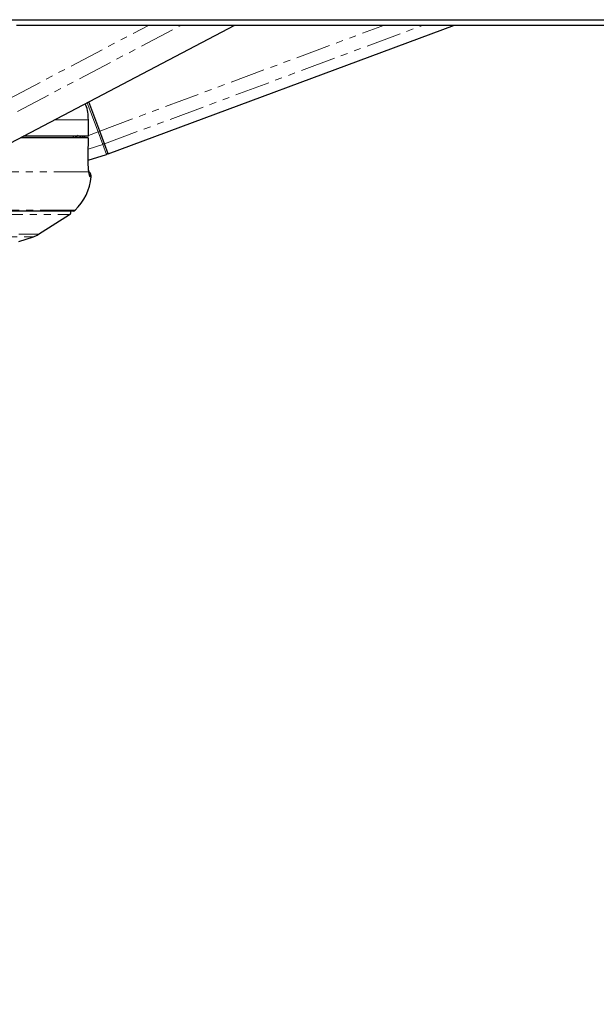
# Paper-space layout 'Surface plate' of a CAD drawing. Header units: millimetres. Extents: x 168 to 9474, y 459 to 8086.
# Tile 18 of 47: x 2547 to 2652, y 2605 to 2783. Entities that reach past the tile are written whole.
import ezdxf

# ---------------------------------------------------------------- set-up
doc = ezdxf.new("R2010")
doc.units = ezdxf.units.MM
doc.linetypes.add('PHANTOM', pattern=[12.7, 6.35, -1.27, 1.27, -1.27, 1.27, -1.27])
doc.layers.add('COMPONENT_GEOMETRY', color=7, linetype='Continuous')
doc.styles.add('SLDTEXTSTYLE0', font='TXT', dxfattribs={"width": 0.75})
doc.dimstyles.new('SLDDIMSTYLE0', dxfattribs={"dimtxt": 50, "dimasz": 3.302, "dimexe": 0, "dimexo": 0.0625, "dimgap": 12.5, "dimtad": 0, "dimtih": 1, "dimtoh": 1, "dimdec": 0, "dimrnd": 1e-09, "dimzin": 12, "dimdsep": 46, "dimtxsty": 'SLDTEXTSTYLE0', "dimsah": 1, "dimcen": 0.09, "dimadec": 0, "dimazin": 3, "dimtfac": 1, "dimtdec": 0, "dimtofl": 0, "dimtmove": 0, "dimatfit": 3, "dimfxl": 1, "dimfrac": 2, "dimtolj": 1, "dimtzin": 12, "dimarcsym": 0})

# ---------------------------------------------------------------- blocks, each defined once
blk = doc.blocks.new('_D_10')
at = {"layer": 'COMPONENT_GEOMETRY', "color": 7}
for p, q in [((4495.58, 2781.99), (4597.28, 2781.99)), ((4594.11, 2781.99), (4594.11, 1730.59)), ((4594.11, 599.82), (4594.11, 1651.22)), ((703.45, 599.82), (4597.28, 599.82))]:
    blk.add_line(p, q, dxfattribs=at)
for points in [[(4594.11, 2781.99), (4593.6, 2778.68), (4594.61, 2778.68)], [(4594.11, 599.82), (4594.61, 603.12), (4593.6, 603.12)]]:
    blk.add_solid(points, dxfattribs=at)
at = {"layer": 'COMPONENT_GEOMETRY', "color": 7, "insert": (4520.22, 1715.67), "char_height": 50, "attachment_point": 1, "style": 'SLDTEXTSTYLE0'}
blk.add_mtext('2182', dxfattribs=at)
blk = doc.blocks.new('_D_11')
at = {"layer": 'COMPONENT_GEOMETRY', "color": 7}
for p, q in [((4494.62, 2781.5), (4494.62, 937.89)), ((703.68, 611.59), (703.68, 944.24)), ((703.68, 941.07), (2525.26, 941.07)), ((4494.62, 941.07), (2673.04, 941.07))]:
    blk.add_line(p, q, dxfattribs=at)
for points in [[(703.68, 941.07), (706.98, 940.56), (706.98, 941.58)], [(4494.62, 941.07), (4491.32, 941.58), (4491.32, 940.56)]]:
    blk.add_solid(points, dxfattribs=at)
at = {"layer": 'COMPONENT_GEOMETRY', "color": 7, "insert": (2525.26, 965.83), "char_height": 50, "attachment_point": 1, "style": 'SLDTEXTSTYLE0'}
blk.add_mtext('3791', dxfattribs=at)

psp = doc.layouts.new('Surface plate')

# ---------------------------------------------------------------- linework, layer by layer
at = {"color": 8, "linetype": 'PHANTOM', "lineweight": 18}
for p, q in [((2534.19, 2762.74), (2570.8, 2781.99)), ((2535.71, 2760.44), (2576.7, 2781.99)), ((2561.87, 2762.78), (2613.5, 2781.99)), ((2562.73, 2760.47), (2620.56, 2781.99)), ((2561.57, 2762.67), (2559.61, 2767.93)), ((2559.81, 2764.84), (2553.72, 2764.84)), ((2559.81, 2761.84), (2559.81, 2764.84)), ((2557.54, 2761.79), (2557.49, 2761.84)), ((2557.51, 2761.59), (2557.97, 2762.04)), ((2557.59, 2761.84), (2557.54, 2761.79)), ((2557.69, 2761.84), (2557.69, 2761.83)), ((2558.67, 2761.59), (2559.35, 2761.84)), ((2559.82, 2762.01), (2561.57, 2762.67)), ((2561.87, 2762.78), (2561.57, 2762.67)), ((2562.42, 2760.37), (2561.57, 2762.67)), ((2559.77, 2759.51), (2562.42, 2760.37)), ((2563.1, 2758.55), (2562.42, 2760.37)), ((2559.9, 2755.39), (2544.18, 2755.39)), ((2560.33, 2754.48), (2560.08, 2754.48)), ((2557.4, 2748.43), (2413.6, 2748.43)), ((2414.58, 2747.7), (2556.42, 2747.7)), ((2420.23, 2744.08), (2550.77, 2744.08)), ((2421.15, 2743.65), (2549.85, 2743.65))]:
    psp.add_line(p, q, dxfattribs=at)
at = {"color": 7, "linetype": 'Continuous', "lineweight": 25}
for p, q in [((2542.96, 2759.18), (2586.34, 2781.99)), ((2563.41, 2758.64), (2626.16, 2781.99)), ((2561.87, 2762.78), (2559.89, 2768.08)), ((2559.82, 2764.84), (2559.81, 2764.84)), ((2559.82, 2761.84), (2559.82, 2764.84)), ((2559.8, 2761.59), (2547.54, 2761.59)), ((2559.81, 2761.84), (2548.05, 2761.84)), ((2557.08, 2761.84), (2557.08, 2761.59)), ((2559.76, 2758.5), (2559.81, 2761.59)), ((2559.8, 2761.59), (2559.79, 2761.59)), ((2559.82, 2761.84), (2559.81, 2761.84)), ((2562.73, 2760.47), (2561.87, 2762.78)), ((2563.41, 2758.64), (2562.73, 2760.47)), ((2559.75, 2758.5), (2559.76, 2758.5)), ((2559.76, 2757.5), (2563.1, 2758.55)), ((2557.05, 2748.29), (2413.95, 2748.29)), ((2550.77, 2744.08), (2556.42, 2747.7)), ((2547.19, 2742.78), (2549.85, 2743.65))]:
    psp.add_line(p, q, dxfattribs=at)
at = {"color": 7, "linetype": 'Continuous', "lineweight": 25, "flags": 128}
for points in [[(2545.72, 2782.96), (2549.6, 2782.96), (2557.36, 2782.96), (2561.24, 2782.96), (2569, 2782.96), (2572.88, 2782.96), (2580.64, 2782.96), (2584.52, 2782.96), (2588.4, 2782.96), (2596.16, 2782.96), (2600.03, 2782.96), (2607.79, 2782.96), (2611.67, 2782.96), (2619.43, 2782.96), (2623.31, 2782.96), (2631.07, 2782.96), (2634.95, 2782.96), (2638.83, 2782.96), (2646.59, 2782.96), (2650.47, 2782.96), (2658.23, 2782.96)], [(2546.81, 2781.99), (2550.69, 2781.99), (2558.45, 2781.99), (2562.33, 2781.99), (2566.21, 2781.99), (2573.97, 2781.99), (2577.85, 2781.99), (2585.61, 2781.99), (2589.49, 2781.99), (2597.24, 2781.99), (2601.12, 2781.99), (2605, 2781.99), (2612.76, 2781.99), (2616.64, 2781.99), (2624.4, 2781.99), (2628.28, 2781.99), (2636.04, 2781.99), (2639.92, 2781.99), (2647.68, 2781.99), (2651.56, 2781.99), (2655.43, 2781.99)]]:
    psp.add_lwpolyline(points, dxfattribs=at)
at = {"color": 8, "linetype": 'PHANTOM', "lineweight": 18, "flags": 128}
psp.add_lwpolyline([(2559.75, 2758.5), (2559.78, 2760.5), (2559.8, 2761.59)], dxfattribs=at)
at = {"color": 8, "linetype": 'PHANTOM', "lineweight": 18}
for centre, radius, start, end in [((2555.64, 2763.75), 2.74, 307.7374, 314.1388), ((2566.9, 2772.89), 14.06, 231.7914, 233.4697), ((2562.36, 2760.64), 0.28, 282.7709, 13.8618), ((2559.09, 2754.59), 1, 353.8009, 24.7332)]:
    psp.add_arc(centre, radius, start, end, dxfattribs=at)
at = {"color": 7, "linetype": 'Continuous', "lineweight": 25}
for centre, radius, start, end in [((2563.01, 2758.83), 0.3, 287.406, 20.406), ((2550.39, 2755.56), 10, 314.5117, 353.7838), ((2559.34, 2754.59), 1, 353.7838, 54.1943), ((2556.15, 2748.12), 0.5, 302.5961, 19.6398), ((2557.05, 2748.79), 0.5, 270, 314.5117), ((2548.61, 2747.45), 4, 288, 302.5961)]:
    psp.add_arc(centre, radius, start, end, dxfattribs=at)
at = {"color": 8, "linetype": 'PHANTOM', "lineweight": 18}
psp.add_ellipse((2555.61, 2763.74), major_axis=(3.46, 1.29), ratio=0.999996, start_param=5.29252, end_param=5.38542, dxfattribs=at)
at = {"color": 7, "linetype": 'Continuous', "lineweight": 25}
for points, knots in [([(2559.81, 2764.84), (2559.79, 2765.76), (2559.76, 2766.78), (2559.27, 2767.64), (2559.22, 2767.73)], [0, 0, 0, 0, 0.899497, 1, 1, 1, 1]), ([(2559.9, 2755.39), (2559.87, 2755.59), (2559.81, 2756.09), (2559.75, 2757.17), (2559.75, 2758.06), (2559.75, 2758.5)], [0, 0, 0, 0, 0.260354, 0.63069, 1, 1, 1, 1]), ([(2559.98, 2754.99), (2559.98, 2754.99), (2559.98, 2755), (2559.94, 2755.19), (2559.91, 2755.44), (2559.88, 2755.65), (2559.88, 2755.69)], [0, 0, 0, 0, 0.1479979, 0.4511971, 0.9128112, 1, 1, 1, 1])]:
    psp.add_open_spline(points, degree=3, knots=knots, dxfattribs=at)
at = {"color": 8, "linetype": 'PHANTOM', "lineweight": 18}
for points, knots in [([(2557.69, 2761.83), (2557.65, 2761.82), (2557.61, 2761.81), (2557.56, 2761.79), (2557.54, 2761.79)], [0, 0, 0, 0, 0.698757, 1, 1, 1, 1]), ([(2560.08, 2754.48), (2560.05, 2754.52), (2559.99, 2754.6), (2559.93, 2755.12), (2559.9, 2755.39)], [0, 0, 0, 0, 0.475859, 1, 1, 1, 1])]:
    psp.add_open_spline(points, degree=3, knots=knots, dxfattribs=at)

# ---------------------------------------------------------------- dimensions: what is measured, and where the dimension line sits
at = {"layer": 'COMPONENT_GEOMETRY', "color": 7}
dim = psp.add_linear_dim(base=(4494.62, 941.07), p1=(703.68, 610.32), p2=(4494.62, 2782.77), dimstyle='SLDDIMSTYLE0', dxfattribs=at)
dim.commit()
dim.dimension.update_dxf_attribs({"geometry": '_D_11', "text_midpoint": (2599.15, 941.07), "dimtype": 160})
dim = psp.add_linear_dim(base=(4594.11, 599.82), p1=(4494.31, 2781.99), p2=(702.18, 599.82), angle=90, dimstyle='SLDDIMSTYLE0', dxfattribs=at)
dim.commit()
dim.dimension.update_dxf_attribs({"geometry": '_D_10', "text_midpoint": (4594.11, 1690.9), "dimtype": 160})

doc.saveas('drawing.dxf')
